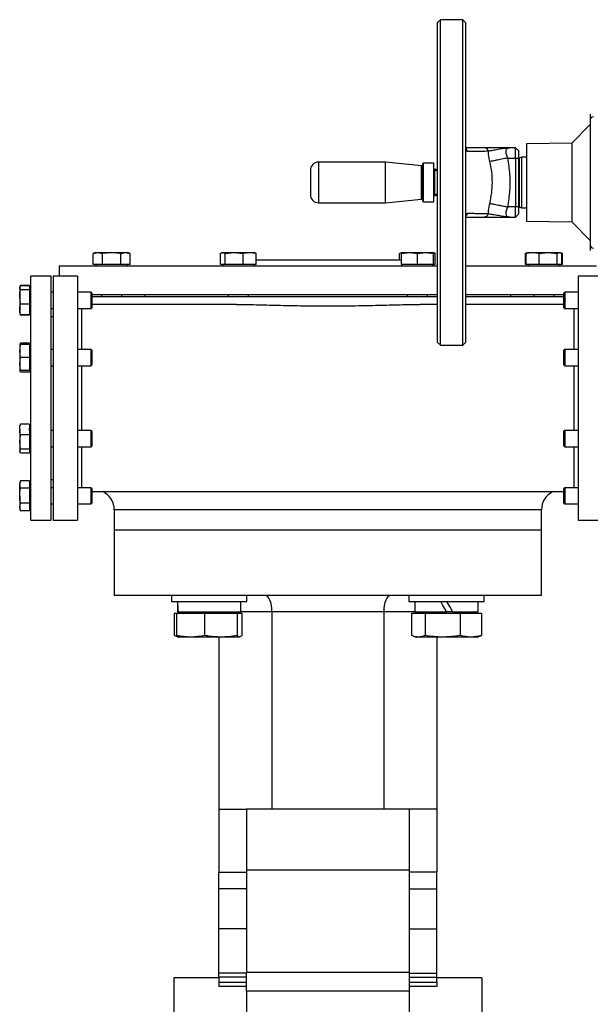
# Model space of a CAD drawing. Header units: millimetres. Extents: x 444 to 4809, y 21 to 3164.
# Tile 34 of 52: x 2727 to 3007, y 1659 to 2143. Entities that reach past the tile are written whole.
import ezdxf

# ---------------------------------------------------------------- set-up
doc = ezdxf.new("R2010")
doc.units = ezdxf.units.MM

msp = doc.modelspace()

# ---------------------------------------------------------------- linework, layer by layer
at = {"color": 7, "linetype": 'Continuous', "lineweight": 25}
for p, q in [((2933.35, 2143.49), (2931.85, 2141.99)), ((2931.85, 2141.99), (2931.85, 1984.99)), ((2944.35, 2143.49), (2933.35, 2143.49)), ((2933.35, 1983.49), (2933.35, 2143.49)), ((2945.85, 2141.99), (2944.35, 2143.49)), ((2944.35, 1983.49), (2944.35, 2143.49)), ((2945.85, 1984.99), (2945.85, 2141.99)), ((3007.05, 2091.99), (2997.93, 2082.88)), ((2997.93, 2082.88), (2975.75, 2082.49)), ((2975.75, 2082.49), (2975.75, 2044.49)), ((2997.93, 2082.88), (2997.93, 2044.11)), ((2966.57, 2080.42), (2967.48, 2080.49)), ((2966.78, 2080.41), (2966.57, 2080.46)), ((2967.48, 2080.49), (2966.84, 2080.33)), ((2970.35, 2080.49), (2967.48, 2080.49)), ((2970.35, 2075.49), (2970.35, 2080.49)), ((2971.85, 2078.99), (2970.35, 2080.49)), ((2971.85, 2075.49), (2971.85, 2078.99)), ((2906.42, 2073.49), (2873.45, 2073.49)), ((2924.01, 2071.64), (2906.42, 2073.49)), ((2906.42, 2058.54), (2906.42, 2073.49)), ((2930.15, 2072.99), (2925.05, 2072.99)), ((2930.15, 2063.34), (2930.15, 2072.99)), ((2966.47, 2075.49), (2970.35, 2075.49)), ((2970.35, 2075.49), (2970.35, 2051.49)), ((2970.35, 2075.49), (2971.85, 2075.49)), ((2971.85, 2051.49), (2971.85, 2075.49)), ((2972.15, 2073.49), (2971.85, 2073.49)), ((2973.15, 2075.99), (2972.15, 2075.42)), ((2972.15, 2075.42), (2972.15, 2051.57)), ((2975.75, 2075.99), (2973.15, 2075.99)), ((2973.15, 2075.99), (2973.15, 2050.99)), ((2930.15, 2069.94), (2931.04, 2069.94)), ((2930.67, 2069.49), (2930.15, 2069.49)), ((2931.85, 2069.07), (2930.67, 2069.49)), ((2930.67, 2063.4), (2930.67, 2069.49)), ((2931.04, 2069.94), (2931.21, 2069.3)), ((2931.57, 2069.74), (2931.04, 2069.94)), ((2931.85, 2069.29), (2931.58, 2069.75)), ((2930.15, 2053.99), (2930.15, 2063.34)), ((2930.67, 2057.49), (2930.67, 2063.4)), ((2906.42, 2053.49), (2906.42, 2058.54)), ((2930.15, 2057.49), (2930.67, 2057.49)), ((2930.15, 2057.49), (2931.04, 2057.49)), ((2930.15, 2057.05), (2931.04, 2057.05)), ((2930.67, 2057.49), (2931.85, 2057.92)), ((2931.58, 2057.24), (2931.85, 2057.69)), ((2873.45, 2053.49), (2906.42, 2053.49)), ((2906.42, 2053.49), (2924.01, 2055.34)), ((2925.05, 2053.99), (2930.15, 2053.99)), ((2971.85, 2053.49), (2972.15, 2053.49)), ((2970.35, 2051.49), (2966.47, 2051.49)), ((2970.35, 2046.49), (2970.35, 2051.49)), ((2971.85, 2051.49), (2970.35, 2051.49)), ((2970.35, 2046.49), (2971.85, 2047.99)), ((2971.85, 2047.99), (2971.85, 2051.49)), ((2972.15, 2051.57), (2973.15, 2050.99)), ((2973.15, 2050.99), (2975.75, 2050.99)), ((2966.57, 2046.52), (2966.77, 2046.58)), ((2967.48, 2046.49), (2966.57, 2046.57)), ((2966.84, 2046.66), (2967.48, 2046.49)), ((2967.48, 2046.49), (2970.35, 2046.49)), ((2975.75, 2044.49), (2997.93, 2044.11)), ((2997.93, 2044.11), (3007.05, 2034.99)), ((2763.93, 2029.07), (2762.72, 2028.63)), ((2762.72, 2028.63), (2764.99, 2029.07)), ((2762.72, 2023.09), (2762.72, 2028.63)), ((2763.93, 2029.07), (2764.99, 2029.07)), ((2764.99, 2029.07), (2767.26, 2028.63)), ((2764.99, 2029.07), (2771.8, 2029.07)), ((2767.26, 2023.09), (2767.26, 2028.63)), ((2771.8, 2029.07), (2778.61, 2029.07)), ((2776.34, 2028.63), (2778.61, 2029.07)), ((2776.34, 2023.09), (2776.34, 2028.63)), ((2778.61, 2029.07), (2780.88, 2028.63)), ((2778.61, 2029.07), (2779.66, 2029.07)), ((2780.88, 2028.63), (2779.66, 2029.07)), ((2780.88, 2023.09), (2780.88, 2028.63)), ((2825.26, 2028.63), (2826.44, 2029.07)), ((2825.26, 2023.09), (2825.26, 2028.63)), ((2826.17, 2029.07), (2825.86, 2028.96)), ((2826.17, 2029.07), (2826.44, 2029.07)), ((2826.44, 2029.07), (2827.62, 2028.63)), ((2826.44, 2029.07), (2832, 2029.07)), ((2827.62, 2028.63), (2832, 2029.07)), ((2827.62, 2023.09), (2827.62, 2028.63)), ((2832, 2029.07), (2836.39, 2028.63)), ((2832, 2029.07), (2839.6, 2029.07)), ((2836.39, 2023.09), (2836.39, 2028.63)), ((2839.6, 2029.07), (2841.9, 2029.07)), ((2842.21, 2028.96), (2841.9, 2029.07)), ((2842.81, 2028.63), (2842.18, 2028.87)), ((2842.81, 2023.09), (2842.81, 2028.63)), ((2913.28, 2028.63), (2913.91, 2028.87)), ((2913.28, 2025.49), (2913.28, 2028.63)), ((2914.19, 2029.07), (2913.88, 2028.96)), ((2914.19, 2028.63), (2918.12, 2029.07)), ((2914.19, 2029.07), (2918.12, 2029.07)), ((2914.19, 2023.09), (2914.19, 2028.63)), ((2918.12, 2029.07), (2922.05, 2028.63)), ((2918.12, 2029.07), (2925.99, 2029.07)), ((2922.05, 2028.63), (2925.99, 2029.07)), ((2922.05, 2023.09), (2922.05, 2028.63)), ((2925.99, 2029.07), (2929.92, 2028.63)), ((2925.99, 2029.07), (2929.92, 2029.07)), ((2930.23, 2028.96), (2929.92, 2029.07)), ((2929.92, 2023.09), (2929.92, 2028.63)), ((2930.83, 2028.63), (2930.2, 2028.87)), ((2930.83, 2023.09), (2930.83, 2028.63)), ((2975.8, 2028.84), (2975.21, 2028.63)), ((2975.21, 2028.63), (2975.49, 2028.68)), ((2975.21, 2023.09), (2975.21, 2028.63)), ((2976.15, 2028.87), (2975.52, 2028.63)), ((2975.52, 2023.09), (2975.52, 2028.63)), ((2976.43, 2029.07), (2976.12, 2028.96)), ((2976.43, 2029.07), (2978.73, 2029.07)), ((2978.73, 2029.07), (2986.33, 2029.07)), ((2981.94, 2028.63), (2986.33, 2029.07)), ((2981.94, 2023.09), (2981.94, 2028.63)), ((2986.33, 2029.07), (2990.71, 2028.63)), ((2986.33, 2029.07), (2991.89, 2029.07)), ((2990.71, 2028.63), (2991.89, 2029.07)), ((2990.71, 2023.09), (2990.71, 2028.63)), ((2991.89, 2029.07), (2993.06, 2028.63)), ((2991.89, 2029.07), (2992.16, 2029.07)), ((2992.47, 2028.96), (2992.16, 2029.07)), ((2993.37, 2028.63), (2992.78, 2028.84)), ((2993.06, 2023.09), (2993.06, 2028.63)), ((2993.1, 2028.68), (2993.37, 2028.63)), ((2993.37, 2023.09), (2993.37, 2028.63)), ((2842.81, 2025.49), (2914.19, 2025.49)), ((2746.05, 2022.49), (2746.05, 2017.49)), ((2746.05, 2022.49), (2931.85, 2022.49)), ((2764.54, 2023.09), (2762.72, 2023.09)), ((2763.88, 2023.09), (2764.48, 2022.49)), ((2765.43, 2023.09), (2764.54, 2023.09)), ((2767.26, 2023.09), (2765.43, 2023.09)), ((2770.91, 2023.09), (2767.26, 2023.09)), ((2772.69, 2023.09), (2770.91, 2023.09)), ((2776.34, 2023.09), (2772.69, 2023.09)), ((2778.17, 2023.09), (2776.34, 2023.09)), ((2779.05, 2023.09), (2778.17, 2023.09)), ((2780.88, 2023.09), (2779.05, 2023.09)), ((2779.11, 2022.49), (2779.71, 2023.09)), ((2826.21, 2023.09), (2825.26, 2023.09)), ((2826.12, 2023.09), (2826.72, 2022.49)), ((2826.67, 2023.09), (2826.21, 2023.09)), ((2827.62, 2023.09), (2826.67, 2023.09)), ((2831.14, 2023.09), (2827.62, 2023.09)), ((2832.86, 2023.09), (2831.14, 2023.09)), ((2836.39, 2023.09), (2832.86, 2023.09)), ((2838.97, 2023.09), (2836.39, 2023.09)), ((2840.23, 2023.09), (2838.97, 2023.09)), ((2842.81, 2023.09), (2840.23, 2023.09)), ((2841.35, 2022.49), (2841.95, 2023.09)), ((2917.35, 2023.09), (2914.19, 2023.09)), ((2914.19, 2023.04), (2914.74, 2022.49)), ((2918.89, 2023.09), (2917.35, 2023.09)), ((2922.05, 2023.09), (2918.89, 2023.09)), ((2925.22, 2023.09), (2922.05, 2023.09)), ((2926.76, 2023.09), (2925.22, 2023.09)), ((2929.92, 2023.09), (2926.76, 2023.09)), ((2929.37, 2022.49), (2929.92, 2023.04)), ((2929.92, 2023.04), (2929.97, 2023.09)), ((2930.83, 2023.09), (2929.92, 2023.09)), ((2945.85, 2022.49), (3010.05, 2022.49)), ((2975.52, 2023.09), (2975.21, 2023.09)), ((2978.1, 2023.09), (2975.52, 2023.09)), ((2976.38, 2023.09), (2976.98, 2022.49)), ((2979.36, 2023.09), (2978.1, 2023.09)), ((2981.94, 2023.09), (2979.36, 2023.09)), ((2985.47, 2023.09), (2981.94, 2023.09)), ((2987.19, 2023.09), (2985.47, 2023.09)), ((2990.71, 2023.09), (2987.19, 2023.09)), ((2991.66, 2023.09), (2990.71, 2023.09)), ((2991.61, 2022.49), (2992.21, 2023.09)), ((2992.12, 2023.09), (2991.66, 2023.09)), ((2993.06, 2023.09), (2992.12, 2023.09)), ((2993.37, 2023.09), (2993.06, 2023.09)), ((2742.05, 2017.49), (2732.05, 2017.49)), ((2732.05, 1957.49), (2732.05, 2017.49)), ((2742.05, 1957.49), (2742.05, 2017.49)), ((2755.05, 2017.49), (2743.05, 2017.49)), ((2743.05, 2017.49), (2743.05, 1897.49)), ((2755.05, 2017.49), (2755.05, 1897.49)), ((3013.05, 2017.49), (3001.05, 2017.49)), ((3001.05, 2017.49), (3001.05, 1897.49)), ((2726.69, 2012.15), (2726.6, 2011.9)), ((2726.6, 2011.9), (2726.6, 2011.68)), ((2726.6, 2011.68), (2726.6, 2007.18)), ((2726.95, 2012.88), (2726.78, 2012.41)), ((2726.91, 2012.66), (2726.95, 2012.88)), ((2731.45, 2012.88), (2726.95, 2012.88)), ((2731.45, 2012.63), (2726.95, 2012.63)), ((2731.45, 2010.73), (2726.95, 2010.73)), ((2731.45, 2012.88), (2731.45, 2012.63)), ((2731.45, 2012.63), (2731.45, 2011.89)), ((2732.05, 2011.35), (2731.45, 2011.95)), ((2731.45, 2011.48), (2731.45, 2010.73)), ((2731.45, 2010.73), (2731.45, 2007.95)), ((2743.05, 2009.53), (2742.05, 2009.53)), ((2761.65, 2009.53), (2755.05, 2009.53)), ((2762.05, 2009.13), (2761.65, 2009.53)), ((2761.65, 2002.71), (2761.65, 2009.53)), ((2762.05, 2009.13), (2762.05, 2002.99)), ((2994.45, 2009.53), (2994.05, 2009.13)), ((2994.05, 2001.93), (2994.05, 2009.13)), ((3001.05, 2009.53), (2994.45, 2009.53)), ((2994.45, 2009.53), (2994.45, 2001.53)), ((2726.6, 2007.18), (2726.6, 2001.03)), ((2726.95, 2003.63), (2726.6, 2007.18)), ((2731.45, 2007.95), (2731.45, 2006.41)), ((2731.45, 2006.41), (2731.45, 2003.63)), ((2762.05, 2008.49), (2931.85, 2008.49)), ((2762.05, 2007.49), (2931.85, 2007.49)), ((2766.8, 2008.49), (2766.8, 2007.49)), ((2776.8, 2007.49), (2776.8, 2008.49)), ((2788.05, 2008.49), (2788.05, 2007.49)), ((2829.04, 2008.49), (2829.04, 2007.49)), ((2839.04, 2007.49), (2839.04, 2008.49)), ((2917.05, 2008.49), (2917.05, 2007.49)), ((2927.05, 2007.49), (2927.05, 2008.49)), ((2945.85, 2008.49), (2994.05, 2008.49)), ((2945.85, 2007.49), (2994.05, 2007.49)), ((2968.05, 2007.49), (2968.05, 2008.49)), ((2979.29, 2008.49), (2979.29, 2007.49)), ((2989.29, 2007.49), (2989.29, 2008.49)), ((2726.6, 2001.03), (2726.6, 1999.17)), ((2726.6, 1999.17), (2726.69, 1998.92)), ((2726.76, 1998.95), (2726.95, 1998.44)), ((2731.45, 2003.63), (2726.95, 2003.63)), ((2731.45, 2003.63), (2731.45, 2001.6)), ((2731.45, 2001.6), (2731.45, 2000.47)), ((2731.45, 2000.47), (2731.45, 1998.44)), ((2731.45, 1999.12), (2732.05, 1999.72)), ((2742.05, 2001.53), (2743.05, 2001.53)), ((2755.05, 2001.53), (2761.65, 2001.53)), ((2761.65, 2001.53), (2761.65, 2002.71)), ((2761.65, 2001.53), (2762.05, 2001.93)), ((2833.11, 2003.49), (2762.05, 2003.49)), ((2762.05, 2002.99), (2762.05, 2001.93)), ((2931.85, 2003.49), (2923.22, 2003.49)), ((2994.05, 2003.49), (2945.85, 2003.49)), ((2994.05, 2001.93), (2994.45, 2001.53)), ((2994.45, 2001.53), (3001.05, 2001.53)), ((2726.78, 1998.66), (2726.95, 1998.19)), ((2726.95, 1998.19), (2726.91, 1998.41)), ((2731.45, 1998.44), (2726.95, 1998.44)), ((2731.45, 1998.19), (2726.95, 1998.19)), ((2731.45, 1998.44), (2731.45, 1998.19)), ((2743.05, 1997.49), (2742.05, 1997.49)), ((2726.95, 1984.49), (2726.76, 1983.98)), ((2731.45, 1984.49), (2726.95, 1984.49)), ((2731.45, 1984.49), (2731.45, 1983.76)), ((2931.85, 1984.99), (2933.35, 1983.49)), ((2944.35, 1983.49), (2945.85, 1984.99)), ((2726.69, 1984.01), (2726.6, 1983.76)), ((2726.6, 1980.58), (2726.95, 1983.76)), ((2726.6, 1983.76), (2726.6, 1980.58)), ((2726.95, 1977.39), (2726.6, 1980.58)), ((2726.6, 1980.58), (2726.6, 1974.21)), ((2731.45, 1983.76), (2726.95, 1983.76)), ((2731.5, 1983.76), (2731.45, 1983.81)), ((2731.45, 1983.76), (2731.45, 1981.27)), ((2731.45, 1979.88), (2731.45, 1977.39)), ((2732.05, 1983.21), (2731.5, 1983.76)), ((2743.05, 1981.39), (2742.05, 1981.39)), ((2761.65, 1981.39), (2755.05, 1981.39)), ((2762.05, 1980.99), (2761.65, 1981.39)), ((2761.65, 1973.39), (2761.65, 1981.39)), ((2762.05, 1980.99), (2762.05, 1973.79)), ((2933.35, 1983.49), (2944.35, 1983.49)), ((2994.45, 1981.39), (2994.05, 1980.99)), ((2994.05, 1973.79), (2994.05, 1980.99)), ((3001.05, 1981.39), (2994.45, 1981.39)), ((2994.45, 1981.39), (2994.45, 1973.39)), ((2726.6, 1974.21), (2726.95, 1977.39)), ((2731.45, 1977.39), (2726.95, 1977.39)), ((2731.45, 1977.39), (2731.45, 1974.9)), ((2726.95, 1971.03), (2726.6, 1974.21)), ((2726.6, 1974.21), (2726.6, 1971.03)), ((2726.6, 1971.03), (2726.69, 1970.78)), ((2726.95, 1970.29), (2726.76, 1970.8)), ((2731.45, 1971.03), (2726.95, 1971.03)), ((2731.45, 1970.29), (2726.95, 1970.29)), ((2731.45, 1973.52), (2731.45, 1971.03)), ((2731.45, 1970.98), (2731.5, 1971.03)), ((2731.45, 1971.03), (2731.45, 1970.29)), ((2731.5, 1971.03), (2732.05, 1971.58)), ((2742.05, 1973.39), (2743.05, 1973.39)), ((2755.05, 1973.39), (2761.65, 1973.39)), ((2761.65, 1973.39), (2762.05, 1973.79)), ((2994.05, 1973.79), (2994.45, 1973.39)), ((2994.45, 1973.39), (3001.05, 1973.39)), ((2732.05, 1897.49), (2732.05, 1957.49)), ((2742.05, 1897.49), (2742.05, 1957.49)), ((2726.69, 1944.21), (2726.6, 1943.96)), ((2726.6, 1942.09), (2726.6, 1943.96)), ((2726.6, 1942.09), (2726.6, 1935.95)), ((2726.95, 1944.69), (2726.76, 1944.18)), ((2731.45, 1944.69), (2726.95, 1944.69)), ((2731.45, 1944.69), (2731.45, 1942.66)), ((2732.05, 1943.41), (2731.45, 1944.01)), ((2731.45, 1941.53), (2731.45, 1939.5)), ((2743.05, 1941.59), (2742.05, 1941.59)), ((2761.65, 1941.59), (2755.05, 1941.59)), ((2762.05, 1941.19), (2761.65, 1941.59)), ((2761.65, 1933.59), (2761.65, 1941.59)), ((2762.05, 1941.19), (2762.05, 1933.99)), ((2994.45, 1941.59), (2994.05, 1941.19)), ((2994.05, 1940.14), (2994.05, 1941.19)), ((3001.05, 1941.59), (2994.45, 1941.59)), ((2994.45, 1941.59), (2994.45, 1940.42)), ((2726.6, 1935.95), (2726.95, 1939.5)), ((2731.45, 1939.5), (2726.95, 1939.5)), ((2731.45, 1939.5), (2731.45, 1936.72)), ((2731.45, 1936.72), (2731.45, 1935.17)), ((2994.05, 1933.99), (2994.05, 1940.14)), ((2994.45, 1940.42), (2994.45, 1933.59)), ((2726.95, 1932.4), (2726.6, 1935.95)), ((2726.6, 1935.95), (2726.6, 1931.45)), ((2726.95, 1930.49), (2726.6, 1931.45)), ((2726.6, 1931.45), (2726.6, 1931.23)), ((2726.6, 1931.23), (2726.69, 1930.98)), ((2731.45, 1932.4), (2726.95, 1932.4)), ((2731.45, 1935.17), (2731.45, 1932.4)), ((2731.45, 1932.4), (2731.45, 1931.65)), ((2731.45, 1931.18), (2732.05, 1931.78)), ((2731.45, 1931.65), (2731.45, 1931.24)), ((2731.45, 1931.24), (2731.45, 1930.49)), ((2742.05, 1933.59), (2743.05, 1933.59)), ((2755.05, 1933.59), (2761.65, 1933.59)), ((2761.65, 1933.59), (2762.05, 1933.99)), ((2994.05, 1933.99), (2994.45, 1933.59)), ((2994.45, 1933.59), (3001.05, 1933.59)), ((2731.45, 1930.49), (2726.95, 1930.49)), ((2726.95, 1916.8), (2726.6, 1915.82)), ((2726.6, 1914.96), (2726.95, 1916.8)), ((2731.45, 1916.8), (2726.95, 1916.8)), ((2731.45, 1916.8), (2731.45, 1915.36)), ((2742.05, 1917.49), (2743.05, 1917.49)), ((2726.6, 1915.82), (2726.6, 1914.96)), ((2726.6, 1909.45), (2726.6, 1914.96)), ((2726.95, 1913.13), (2726.6, 1914.96)), ((2731.45, 1913.13), (2726.95, 1913.13)), ((2732.05, 1915.27), (2731.45, 1915.87)), ((2731.45, 1915.36), (2731.45, 1914.56)), ((2731.45, 1914.56), (2731.45, 1913.13)), ((2731.45, 1913.13), (2731.45, 1910.25)), ((2743.05, 1913.45), (2742.05, 1913.45)), ((2761.65, 1913.45), (2755.05, 1913.45)), ((2762.05, 1913.05), (2761.65, 1913.45)), ((2761.65, 1905.45), (2761.65, 1913.45)), ((2762.05, 1913.05), (2762.05, 1905.85)), ((2994.45, 1913.45), (2994.05, 1913.05)), ((2994.05, 1909.45), (2994.05, 1913.05)), ((3001.05, 1913.45), (2994.45, 1913.45)), ((2994.45, 1913.45), (2994.45, 1909.45)), ((2726.6, 1909.45), (2726.6, 1903.94)), ((2731.45, 1910.25), (2731.45, 1908.65)), ((2731.45, 1908.65), (2731.45, 1905.78)), ((2762.05, 1911.49), (2994.05, 1911.49)), ((2994.05, 1905.85), (2994.05, 1909.45)), ((2994.45, 1909.45), (2994.45, 1905.45)), ((2726.6, 1903.94), (2726.95, 1905.78)), ((2726.95, 1902.1), (2726.6, 1903.94)), ((2726.6, 1903.94), (2726.6, 1903.09)), ((2726.6, 1903.09), (2726.95, 1902.1)), ((2731.45, 1905.78), (2726.95, 1905.78)), ((2731.45, 1905.78), (2731.45, 1904.34)), ((2731.45, 1904.34), (2731.45, 1903.54)), ((2731.45, 1903.04), (2732.05, 1903.64)), ((2731.45, 1903.54), (2731.45, 1902.1)), ((2742.05, 1905.45), (2743.05, 1905.45)), ((2755.05, 1905.45), (2761.65, 1905.45)), ((2761.65, 1905.45), (2762.05, 1905.85)), ((2773.05, 1902.49), (2773.05, 1892.49)), ((2983.05, 1892.49), (2983.05, 1902.49)), ((2994.05, 1905.85), (2994.45, 1905.45)), ((2994.45, 1905.45), (3001.05, 1905.45)), ((2731.45, 1902.1), (2726.95, 1902.1)), ((2732.05, 1897.49), (2742.05, 1897.49)), ((2743.05, 1897.49), (2755.05, 1897.49)), ((3001.05, 1897.49), (3013.05, 1897.49)), ((2773.05, 1892.49), (2773.05, 1860.49)), ((2983.05, 1892.49), (2773.05, 1892.49)), ((2983.05, 1860.49), (2983.05, 1892.49)), ((2983.05, 1860.49), (2773.05, 1860.49)), ((2801.21, 1860.49), (2801.21, 1857.49)), ((2838.21, 1857.49), (2838.21, 1860.49)), ((2917.88, 1860.49), (2917.88, 1857.49)), ((2954.88, 1857.49), (2954.88, 1860.49)), ((2801.21, 1857.49), (2838.21, 1857.49)), ((2804.19, 1857.49), (2804.19, 1852.49)), ((2835.23, 1852.49), (2835.23, 1857.49)), ((2917.88, 1857.49), (2954.88, 1857.49)), ((2920.86, 1857.49), (2920.86, 1852.49)), ((2951.9, 1852.49), (2951.9, 1857.49)), ((2802.54, 1851.69), (2802.54, 1840.84)), ((2802.54, 1851.69), (2803.71, 1851.69)), ((2803.71, 1851.69), (2803.71, 1840.84)), ((2803.71, 1851.69), (2817.46, 1851.69)), ((2804.19, 1852.49), (2804.46, 1852.49)), ((2804.46, 1852.49), (2835.23, 1852.49)), ((2805.86, 1852.49), (2805.06, 1851.69)), ((2817.46, 1851.69), (2817.46, 1840.84)), ((2817.46, 1851.69), (2833.45, 1851.69)), ((2833.45, 1851.69), (2833.45, 1840.84)), ((2833.45, 1851.69), (2835.71, 1851.69)), ((2834.36, 1851.69), (2833.56, 1852.49)), ((2835.71, 1851.69), (2835.71, 1840.84)), ((2905.55, 1852.49), (2850.55, 1852.49)), ((2850.55, 1852.49), (2850.55, 1755.49)), ((2905.55, 1852.49), (2905.55, 1755.49)), ((2919.21, 1851.69), (2919.21, 1840.84)), ((2919.21, 1851.69), (2925.84, 1851.69)), ((2920.86, 1852.49), (2936.38, 1852.49)), ((2922.53, 1852.49), (2921.73, 1851.69)), ((2925.84, 1851.69), (2925.84, 1840.84)), ((2925.84, 1851.69), (2943.02, 1851.69)), ((2939.27, 1852.49), (2936.38, 1852.49)), ((2939.27, 1852.49), (2951.9, 1852.49)), ((2943.02, 1851.69), (2943.02, 1840.84)), ((2943.02, 1851.69), (2953.56, 1851.69)), ((2951.03, 1851.69), (2950.23, 1852.49)), ((2953.56, 1851.69), (2953.56, 1840.84)), ((2803.46, 1840.45), (2804.71, 1839.99)), ((2810.58, 1839.99), (2804.71, 1839.99)), ((2825.45, 1839.99), (2810.58, 1839.99)), ((2824.55, 1839.99), (2824.55, 1755.49)), ((2834.58, 1839.99), (2825.45, 1839.99)), ((2920.13, 1840.45), (2921.38, 1839.99)), ((2922.53, 1839.99), (2921.38, 1839.99)), ((2934.43, 1839.99), (2922.53, 1839.99)), ((2931.55, 1839.99), (2931.55, 1755.49)), ((2948.29, 1839.99), (2934.43, 1839.99)), ((2951.38, 1839.99), (2948.29, 1839.99)), ((2951.38, 1839.99), (2952.63, 1840.45)), ((2824.55, 1755.49), (2824.55, 1724.45)), ((2824.55, 1755.49), (2838.05, 1755.49)), ((2918.05, 1755.49), (2838.05, 1755.49)), ((2838.05, 1755.49), (2838.05, 1725.49)), ((2918.05, 1755.49), (2918.05, 1725.49)), ((2931.55, 1755.49), (2918.05, 1755.49)), ((2931.55, 1755.49), (2931.55, 1724.45)), ((2824.55, 1724.45), (2838.05, 1724.45)), ((2824.55, 1716.19), (2824.55, 1724.45)), ((2918.05, 1725.49), (2838.05, 1725.49)), ((2838.05, 1725.49), (2838.05, 1675.36)), ((2918.05, 1725.49), (2918.05, 1675.36)), ((2931.55, 1724.45), (2918.05, 1724.45)), ((2931.55, 1716.19), (2931.55, 1724.45)), ((2838.05, 1716.19), (2824.55, 1716.19)), ((2824.55, 1696.64), (2824.55, 1716.19)), ((2918.05, 1716.19), (2931.55, 1716.19)), ((2931.55, 1696.64), (2931.55, 1716.19)), ((2838.05, 1696.64), (2824.55, 1696.64)), ((2824.55, 1674.81), (2824.55, 1696.64)), ((2918.05, 1696.64), (2931.55, 1696.64)), ((2931.55, 1674.81), (2931.55, 1696.64)), ((2838.05, 1674.81), (2824.55, 1674.81)), ((2824.55, 1672.78), (2824.55, 1674.81)), ((2838.05, 1675.36), (2918.05, 1675.36)), ((2838.05, 1665.9), (2838.05, 1675.36)), ((2918.05, 1675.36), (2918.05, 1665.9)), ((2918.05, 1674.81), (2931.55, 1674.81)), ((2931.55, 1672.78), (2931.55, 1674.81)), ((2824.55, 1672.49), (2802.35, 1672.49)), ((2802.35, 1672.49), (2802.35, 982.49)), ((2838.05, 1672.78), (2824.55, 1672.78)), ((2824.55, 1672.78), (2824.55, 1670.37)), ((2824.55, 1670.37), (2838.05, 1670.37)), ((2824.55, 1670.37), (2824.55, 1668.32)), ((2918.05, 1672.78), (2931.55, 1672.78)), ((2918.05, 1670.37), (2931.55, 1670.37)), ((2931.55, 1670.37), (2931.55, 1672.78)), ((2953.75, 1672.49), (2931.55, 1672.49)), ((2931.55, 1670.37), (2931.55, 1668.32)), ((2953.75, 1672.49), (2953.75, 982.49)), ((2838.05, 1668.32), (2824.55, 1668.32)), ((2918.05, 1665.9), (2838.05, 1665.9)), ((2838.05, 1665.9), (2838.05, 1653.03)), ((2931.55, 1668.32), (2918.05, 1668.32)), ((2918.05, 1665.9), (2918.05, 1653.03))]:
    msp.add_line(p, q, dxfattribs=at)
at = {"color": 8, "linetype": 'Continuous', "lineweight": 25}
for p, q in [((2945.85, 2078.95), (2946.53, 2078.79)), ((2873.45, 2073.49), (2873.45, 2058.54)), ((2924.01, 2055.34), (2924.01, 2071.64)), ((2925.05, 2063.34), (2925.05, 2072.99)), ((2925.05, 2053.99), (2925.05, 2063.34)), ((2873.45, 2058.54), (2873.45, 2053.49)), ((2946.53, 2048.19), (2945.85, 2048.04)), ((2757.05, 2001.53), (2757.05, 1981.39)), ((2999.05, 1981.39), (2999.05, 2001.53)), ((2757.05, 1973.39), (2757.05, 1957.49)), ((2999.05, 1941.59), (2999.05, 1973.39)), ((2757.05, 1957.49), (2757.05, 1941.59)), ((2757.05, 1933.59), (2757.05, 1913.45)), ((2999.05, 1913.45), (2999.05, 1933.59)), ((2983.05, 1902.49), (2773.05, 1902.49)), ((2850.55, 1852.49), (2835.23, 1852.49)), ((2920.86, 1852.49), (2905.55, 1852.49))]:
    msp.add_line(p, q, dxfattribs=at)
at = {"color": 7, "linetype": 'Continuous', "lineweight": 25, "flags": 128}
for points in [[(2924.56, 2071.49), (2924.3, 2071.59), (2924.01, 2071.64)], [(2924.01, 2055.34), (2924.3, 2055.4), (2924.55, 2055.5)], [(2936.38, 1852.49), (2935.41, 1854.17), (2934.45, 1855.84), (2933.5, 1857.49)], [(2936.38, 1857.49), (2937.35, 1855.82), (2938.31, 1854.15), (2939.27, 1852.49)]]:
    msp.add_lwpolyline(points, dxfattribs=at)
at = {"color": 7, "linetype": 'Continuous', "lineweight": 25}
for centre, radius, start, end in [((3008.53, 2094.26), 1.48, 89.3711, 179.3536), ((2873.45, 2069.49), 4, 90, 180), ((2925.05, 2072.49), 0.5, 90, 180), ((2873.45, 2057.49), 4, 180, 270), ((2925.05, 2054.49), 0.5, 180, 270), ((3008.53, 2032.73), 1.48, 180.6464, 270.6289), ((2763.05, 1902.49), 10, 0, 64.1581), ((2993.05, 1902.49), 10, 115.8419, 180)]:
    msp.add_arc(centre, radius, start, end, dxfattribs=at)
for centre, major_axis, ratio, start_param, end_param in [((2847.23, 1852.49), (0, 8), 0.414214, 4.712389, 6.283185), ((2908.86, 1852.49), (0, 8), 0.414214, 0, 1.570796), ((2819.71, 1857.49), (0, 26.88), 0.57735, 1.570796, 1.757888), ((2819.71, 1852.49), (0, 26.88), 0.57735, 1.477661, 1.570796)]:
    msp.add_ellipse(centre, major_axis=major_axis, ratio=ratio, start_param=start_param, end_param=end_param, dxfattribs=at)
for points, knots in [([(3007.05, 2096.99), (3007.05, 2096.88), (3007.05, 2096.65), (3007.05, 2095.06), (3007.05, 2094.27)], [0, 0, 0, 0, 0.501384, 1, 1, 1, 1]), ([(3007.05, 2094.27), (3007.05, 2094.1), (3007.05, 2093.74), (3007.05, 2092.57), (3007.05, 2091.06), (3007.05, 2089.86), (3007.05, 2089.27)], [0, 0, 0, 0, 0.24476, 0.499999, 0.755238, 1, 1, 1, 1]), ([(3007.05, 2089.27), (3007.05, 2085.02), (3007.05, 2076.5), (3007.05, 2063.49), (3007.05, 2050.48), (3007.05, 2041.96), (3007.05, 2037.71)], [0, 0, 0, 0, 0.249308, 0.5, 0.750692, 1, 1, 1, 1]), ([(2955.1, 2080.49), (2954.28, 2080.49), (2952.63, 2080.49), (2950.09, 2080.49), (2947.84, 2080.49), (2946.42, 2080.49), (2945.85, 2080.49)], [0, 0, 0, 0, 0.2780884, 0.5561393, 0.8181669, 1, 1, 1, 1]), ([(2946.53, 2078.79), (2947.72, 2078.81), (2950.09, 2078.84), (2953.57, 2078.9), (2955.77, 2078.96), (2956.86, 2078.99)], [0, 0, 0, 0, 0.3360317, 0.6695666, 1, 1, 1, 1]), ([(2956.86, 2078.99), (2956.79, 2079.2), (2956.66, 2079.61), (2956.23, 2080.1), (2955.7, 2080.43), (2955.3, 2080.47), (2955.1, 2080.49)], [0, 0, 0, 0, 0.249994, 0.500002, 0.749999, 1, 1, 1, 1]), ([(2967.48, 2080.49), (2966.63, 2080.49), (2964.92, 2080.49), (2962.46, 2080.49), (2960.35, 2080.49), (2958.62, 2080.49), (2956.73, 2080.49), (2955.75, 2080.49), (2955.1, 2080.49)], [0, 0, 0, 0, 0.169178, 0.338159, 0.501692, 0.627977, 0.751494, 1, 1, 1, 1]), ([(2957.69, 2073.77), (2957.5, 2074.66), (2957.14, 2076.44), (2956.95, 2078.14), (2956.86, 2078.99)], [0, 0, 0, 0, 0.505511, 1, 1, 1, 1]), ([(2924.55, 2072.47), (2924.55, 2072.48), (2924.55, 2072.69), (2924.55, 2072.06), (2924.55, 2071), (2924.55, 2069.79), (2924.55, 2068.34), (2924.55, 2066.22), (2924.55, 2064.48), (2924.55, 2063.35)], [0, 0, 0, 0, 0.010147, 0.247174, 0.37477, 0.505074, 0.635377, 0.762972, 1, 1, 1, 1]), ([(2966.47, 2075.49), (2965.46, 2075.29), (2963.42, 2074.89), (2960.87, 2074.39), (2958.91, 2074.01), (2958.09, 2073.85), (2957.69, 2073.77)], [0, 0, 0, 0, 0.27981, 0.559621, 0.779812, 1, 1, 1, 1]), ([(2957.69, 2053.22), (2958.03, 2054.91), (2958.7, 2058.29), (2959.01, 2063.46), (2958.71, 2068.66), (2958.03, 2072.06), (2957.69, 2073.77)], [0, 0, 0, 0, 0.249845, 0.497926, 0.747938, 1, 1, 1, 1]), ([(2966.47, 2051.49), (2966.9, 2054.16), (2967.76, 2059.44), (2967.76, 2067.54), (2966.9, 2072.83), (2966.47, 2075.49)], [0, 0, 0, 0, 0.3348339, 0.6651464, 1, 1, 1, 1]), ([(2869.45, 2069.47), (2869.45, 2069.47), (2869.45, 2069.46), (2869.45, 2068.82), (2869.45, 2067.57), (2869.45, 2066.24), (2869.45, 2065.09), (2869.45, 2063.87), (2869.45, 2062.29), (2869.45, 2061.22), (2869.45, 2060.52)], [0, 0, 0, 0, 0.0675878, 0.2477261, 0.4278642, 0.5248341, 0.6238615, 0.7228936, 0.8198639, 1, 1, 1, 1]), ([(2924.55, 2063.35), (2924.55, 2062.22), (2924.55, 2060.48), (2924.55, 2058.4), (2924.55, 2056.98), (2924.55, 2055.84), (2924.55, 2054.75), (2924.55, 2054.6), (2924.55, 2054.49)], [0, 0, 0, 0, 0.239456, 0.3683622, 0.499999, 0.6316412, 0.7605429, 1, 1, 1, 1]), ([(2869.45, 2060.52), (2869.45, 2059.91), (2869.45, 2058.96), (2869.45, 2058.11), (2869.45, 2057.68), (2869.45, 2057.48), (2869.45, 2057.51), (2869.45, 2057.52)], [0, 0, 0, 0, 0.3570302, 0.5492207, 0.7454919, 0.941765, 1, 1, 1, 1]), ([(2931.04, 2057.49), (2931.2, 2057.45), (2931.52, 2057.37), (2931.7, 2057.22), (2931.29, 2057.12), (2931.04, 2057.05)], [0, 0, 0, 0, 0.264873, 0.535493, 1, 1, 1, 1]), ([(2956.86, 2048), (2956.95, 2048.84), (2957.14, 2050.55), (2957.5, 2052.32), (2957.69, 2053.22)], [0, 0, 0, 0, 0.494489, 1, 1, 1, 1]), ([(2957.69, 2053.22), (2958.22, 2053.11), (2959.29, 2052.9), (2961.63, 2052.44), (2964.08, 2051.96), (2965.67, 2051.65), (2966.47, 2051.49)], [0, 0, 0, 0, 0.27981, 0.55962, 0.77981, 1, 1, 1, 1]), ([(2956.86, 2048), (2956.03, 2048.02), (2954.38, 2048.07), (2951.85, 2048.12), (2949.24, 2048.16), (2947.47, 2048.18), (2946.53, 2048.19)], [0, 0, 0, 0, 0.2506009, 0.5006561, 0.7366373, 1, 1, 1, 1]), ([(2956.86, 2048), (2956.78, 2047.77), (2956.62, 2047.3), (2956.15, 2046.82), (2955.63, 2046.54), (2955.28, 2046.51), (2955.1, 2046.49)], [0, 0, 0, 0, 0.279731, 0.559466, 0.779729, 1, 1, 1, 1]), ([(2945.85, 2046.49), (2946.42, 2046.49), (2947.84, 2046.49), (2950.09, 2046.49), (2952.63, 2046.49), (2954.28, 2046.49), (2955.1, 2046.49)], [0, 0, 0, 0, 0.181818, 0.443861, 0.721912, 1, 1, 1, 1]), ([(2955.1, 2046.49), (2955.4, 2046.49), (2956.01, 2046.49), (2957.21, 2046.49), (2958.61, 2046.49), (2960.71, 2046.49), (2963.68, 2046.49), (2966.21, 2046.49), (2967.48, 2046.49)], [0, 0, 0, 0, 0.123927, 0.249068, 0.37251, 0.498788, 0.748963, 1, 1, 1, 1]), ([(3007.05, 2037.71), (3007.05, 2037.13), (3007.05, 2035.93), (3007.05, 2034.42), (3007.05, 2033.25), (3007.05, 2032.89), (3007.05, 2032.71)], [0, 0, 0, 0, 0.244762, 0.500001, 0.75524, 1, 1, 1, 1]), ([(2767.26, 2028.63), (2767.3, 2028.64), (2768.8, 2028.91), (2770.32, 2028.99), (2771.8, 2029.07)], [0, 0, 0, 0, 0.026996, 1, 1, 1, 1]), ([(2771.8, 2029.07), (2772.94, 2029.02), (2774.46, 2028.96), (2775.96, 2028.7), (2776.34, 2028.63)], [0, 0, 0, 0, 0.746932, 1, 1, 1, 1]), ([(2836.39, 2028.63), (2836.42, 2028.64), (2837.47, 2028.91), (2838.55, 2028.99), (2839.6, 2029.07)], [0, 0, 0, 0, 0.026997, 1, 1, 1, 1]), ([(2839.6, 2029.07), (2840.4, 2029.02), (2841.48, 2028.96), (2842.54, 2028.7), (2842.81, 2028.63)], [0, 0, 0, 0, 0.746934, 1, 1, 1, 1]), ([(2914.19, 2029.07), (2914.19, 2028.99), (2914.19, 2028.91), (2914.19, 2028.64), (2914.19, 2028.63)], [0, 0, 0, 0, 0.973004, 1, 1, 1, 1]), ([(2929.92, 2028.63), (2929.92, 2028.64), (2929.92, 2028.91), (2929.92, 2028.99), (2929.92, 2029.07)], [0, 0, 0, 0, 0.026996, 1, 1, 1, 1]), ([(2929.92, 2028.76), (2930.19, 2028.74), (2930.5, 2028.72), (2930.8, 2028.64), (2930.83, 2028.63)], [0, 0, 0, 0, 0.904531, 1, 1, 1, 1]), ([(2975.52, 2028.63), (2975.79, 2028.7), (2976.85, 2028.96), (2977.93, 2029.02), (2978.73, 2029.07)], [0, 0, 0, 0, 0.253066, 1, 1, 1, 1]), ([(2978.73, 2029.07), (2979.78, 2028.99), (2980.85, 2028.91), (2981.91, 2028.64), (2981.94, 2028.63)], [0, 0, 0, 0, 0.973003, 1, 1, 1, 1]), ([(3007.05, 2032.71), (3007.05, 2031.92), (3007.05, 2030.34), (3007.05, 2030.11), (3007.05, 2029.99)], [0, 0, 0, 0, 0.498616, 1, 1, 1, 1]), ([(2726.6, 2011.68), (2726.6, 2011.84), (2726.63, 2012), (2726.75, 2012.32), (2726.84, 2012.48), (2726.95, 2012.63)], [0, 0, 0, 0, 0.5, 0.5, 1, 1, 1, 1]), ([(2726.95, 2010.73), (2726.84, 2010.89), (2726.75, 2011.05), (2726.63, 2011.37), (2726.6, 2011.52), (2726.6, 2011.68)], [0, 0, 0, 0, 0.5, 0.5, 1, 1, 1, 1]), ([(2726.6, 2007.18), (2726.6, 2007.77), (2726.63, 2008.37), (2726.75, 2009.55), (2726.84, 2010.14), (2726.95, 2010.73)], [0, 0, 0, 0, 0.5, 0.5, 1, 1, 1, 1]), ([(2726.6, 2001.03), (2726.63, 2001.69), (2726.69, 2002.56), (2726.9, 2003.42), (2726.95, 2003.63)], [0, 0, 0, 0, 0.746933, 1, 1, 1, 1]), ([(2726.95, 1998.44), (2726.95, 1998.46), (2726.73, 1999.32), (2726.66, 2000.19), (2726.6, 2001.03)], [0, 0, 0, 0, 0.0269989, 1, 1, 1, 1]), ([(2833.11, 2003.46), (2834.61, 2003.46), (2839.47, 2003.49), (2848.1, 2003.26), (2858.92, 2003.01), (2869.9, 2002.81), (2880.87, 2002.78), (2891.83, 2002.89), (2902.82, 2003.15), (2913.03, 2003.37), (2919.83, 2003.53), (2922.94, 2003.49), (2923.22, 2003.48)], [0, 0, 0, 0, 0.052178, 0.169628, 0.290413, 0.411197, 0.529406, 0.647616, 0.769245, 0.890874, 0.990145, 1, 1, 1, 1]), ([(2726.8, 1983.79), (2726.8, 1983.81), (2726.82, 1984.04), (2726.89, 1984.28), (2726.95, 1984.49)], [0, 0, 0, 0, 0.068403, 1, 1, 1, 1]), ([(2726.95, 1983.76), (2726.84, 1983.76), (2726.75, 1983.76), (2726.63, 1983.76), (2726.6, 1983.76), (2726.6, 1983.76)], [0, 0, 0, 0, 0.5, 0.5, 1, 1, 1, 1]), ([(2726.95, 1971.03), (2726.84, 1971.03), (2726.75, 1971.03), (2726.63, 1971.03), (2726.6, 1971.03), (2726.6, 1971.03)], [0, 0, 0, 0, 0.5, 0.5, 1, 1, 1, 1]), ([(2726.6, 1942.09), (2726.66, 1942.94), (2726.73, 1943.81), (2726.95, 1944.67), (2726.95, 1944.69)], [0, 0, 0, 0, 0.9730011, 1, 1, 1, 1]), ([(2726.95, 1939.5), (2726.9, 1939.71), (2726.69, 1940.57), (2726.63, 1941.44), (2726.6, 1942.09)], [0, 0, 0, 0, 0.253064, 1, 1, 1, 1]), ([(2726.6, 1931.45), (2726.6, 1931.6), (2726.63, 1931.76), (2726.75, 1932.08), (2726.84, 1932.24), (2726.95, 1932.4)], [0, 0, 0, 0, 0.5, 0.5, 1, 1, 1, 1]), ([(2726.6, 1909.45), (2726.6, 1910.07), (2726.63, 1910.68), (2726.75, 1911.9), (2726.84, 1912.52), (2726.95, 1913.13)], [0, 0, 0, 0, 0.5, 0.5, 1, 1, 1, 1]), ([(2726.95, 1905.78), (2726.9, 1906.08), (2726.69, 1907.3), (2726.63, 1908.53), (2726.6, 1909.45)], [0, 0, 0, 0, 0.253072, 1, 1, 1, 1]), ([(2804.18, 1840.32), (2803.91, 1840.36), (2803.36, 1840.44), (2802.81, 1840.7), (2802.54, 1840.84)], [0, 0, 0, 0, 0.489205, 1, 1, 1, 1]), ([(2810.58, 1839.99), (2809.43, 1840.03), (2807.13, 1840.12), (2804.85, 1840.6), (2803.71, 1840.84)], [0, 0, 0, 0, 0.4977803, 1, 1, 1, 1]), ([(2803.71, 1840.84), (2803.9, 1840.6), (2804.27, 1840.12), (2804.65, 1840.04), (2804.84, 1839.99)], [0, 0, 0, 0, 0.498112, 1, 1, 1, 1]), ([(2817.46, 1840.84), (2816.32, 1840.6), (2814.05, 1840.12), (2811.74, 1840.04), (2810.58, 1839.99)], [0, 0, 0, 0, 0.498113, 1, 1, 1, 1]), ([(2825.45, 1839.99), (2823.45, 1840.09), (2820.77, 1840.21), (2818.12, 1840.71), (2817.46, 1840.84)], [0, 0, 0, 0, 0.746933, 1, 1, 1, 1]), ([(2833.45, 1840.84), (2833.38, 1840.82), (2832.03, 1840.56), (2829.38, 1840.12), (2826.76, 1840.04), (2825.45, 1839.99)], [0, 0, 0, 0, 0.02697, 0.511714, 1, 1, 1, 1]), ([(2834.58, 1839.99), (2834.39, 1840.03), (2834.02, 1840.12), (2833.64, 1840.6), (2833.45, 1840.84)], [0, 0, 0, 0, 0.497781, 1, 1, 1, 1]), ([(2835.71, 1840.84), (2835.52, 1840.6), (2835.15, 1840.12), (2834.77, 1840.04), (2834.58, 1839.99)], [0, 0, 0, 0, 0.498113, 1, 1, 1, 1]), ([(2922.53, 1839.99), (2921.99, 1840.04), (2920.9, 1840.12), (2919.8, 1840.56), (2919.24, 1840.82), (2919.21, 1840.84)], [0, 0, 0, 0, 0.4844485, 0.9730308, 1, 1, 1, 1]), ([(2925.84, 1840.84), (2925.57, 1840.71), (2924.47, 1840.21), (2923.36, 1840.09), (2922.53, 1839.99)], [0, 0, 0, 0, 0.253067, 1, 1, 1, 1]), ([(2934.43, 1839.99), (2933, 1840.03), (2930.11, 1840.12), (2927.27, 1840.6), (2925.84, 1840.84)], [0, 0, 0, 0, 0.497781, 1, 1, 1, 1]), ([(2943.02, 1840.84), (2941.6, 1840.6), (2938.76, 1840.12), (2935.88, 1840.04), (2934.43, 1839.99)], [0, 0, 0, 0, 0.498112, 1, 1, 1, 1]), ([(2948.29, 1839.99), (2947.41, 1840.03), (2945.64, 1840.12), (2943.89, 1840.6), (2943.02, 1840.84)], [0, 0, 0, 0, 0.4977803, 1, 1, 1, 1]), ([(2953.56, 1840.84), (2952.69, 1840.6), (2950.94, 1840.12), (2949.17, 1840.04), (2948.29, 1839.99)], [0, 0, 0, 0, 0.498113, 1, 1, 1, 1]), ([(2952.62, 1840.46), (2952.65, 1840.47), (2952.97, 1840.53), (2953.28, 1840.69), (2953.56, 1840.84)], [0, 0, 0, 0, 0.107363, 1, 1, 1, 1])]:
    msp.add_open_spline(points, degree=3, knots=knots, dxfattribs=at)
at = {"color": 8, "linetype": 'Continuous', "lineweight": 25}
for points, knots in [([(2946.53, 2078.79), (2946.48, 2079.02), (2946.37, 2079.47), (2946.09, 2079.92), (2945.88, 2080.05), (2945.85, 2080.07)], [0, 0, 0, 0, 0.461616, 0.923222, 1, 1, 1, 1]), ([(2956.86, 2078.99), (2957.4, 2079.07), (2958.51, 2079.25), (2961.12, 2079.66), (2963.85, 2080.25), (2965.74, 2080.37), (2966.57, 2080.42)], [0, 0, 0, 0, 0.249343, 0.507486, 0.783207, 1, 1, 1, 1]), ([(2966.84, 2080.33), (2966.64, 2080.3), (2966.23, 2080.24), (2965.83, 2079.79), (2965.55, 2079.17), (2965.48, 2078.36), (2965.63, 2077.43), (2965.96, 2076.45), (2966.3, 2075.82), (2966.47, 2075.49)], [0, 0, 0, 0, 0.132859, 0.281601, 0.42122, 0.565079, 0.710015, 0.849877, 1, 1, 1, 1]), ([(2946.53, 2048.19), (2946.48, 2047.97), (2946.37, 2047.51), (2946.09, 2047.07), (2945.88, 2046.94), (2945.85, 2046.92)], [0, 0, 0, 0, 0.461616, 0.923222, 1, 1, 1, 1]), ([(2966.57, 2046.57), (2965.74, 2046.62), (2963.85, 2046.74), (2961.12, 2047.32), (2958.51, 2047.73), (2957.4, 2047.91), (2956.86, 2048)], [0, 0, 0, 0, 0.2166224, 0.4924038, 0.750603, 1, 1, 1, 1]), ([(2966.47, 2051.49), (2966.3, 2051.17), (2965.96, 2050.54), (2965.63, 2049.56), (2965.48, 2048.63), (2965.55, 2047.82), (2965.82, 2047.2), (2966.22, 2046.75), (2966.64, 2046.69), (2966.84, 2046.66)], [0, 0, 0, 0, 0.1495299, 0.288876, 0.4336173, 0.577229, 0.717389, 0.8667147, 1, 1, 1, 1])]:
    msp.add_open_spline(points, degree=3, knots=knots, dxfattribs=at)
at = {"color": 7, "linetype": 'Continuous', "lineweight": 25}
for points in [[(2731.45, 2011.89), (2731.51, 2011.75), (2731.51, 2011.61), (2731.45, 2011.48)], [(2731.45, 1981.27), (2731.51, 1980.81), (2731.51, 1980.34), (2731.45, 1979.88)], [(2731.45, 1974.9), (2731.51, 1974.44), (2731.51, 1973.98), (2731.45, 1973.52)], [(2731.45, 1941.53), (2731.51, 1941.91), (2731.51, 1942.28), (2731.45, 1942.66)]]:
    msp.add_open_spline(points, degree=3, dxfattribs=at)

doc.saveas('drawing.dxf')
